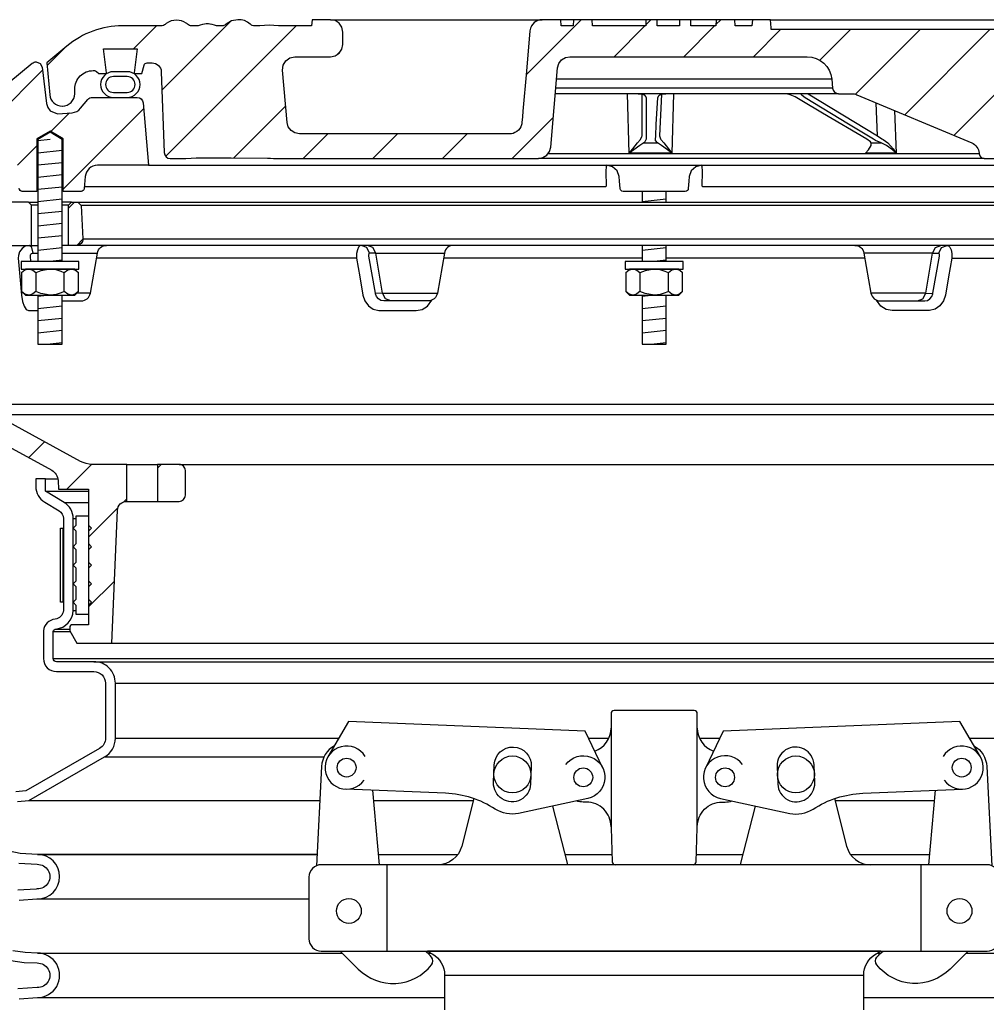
# Model space of a CAD drawing. Extents: x -285 to 5863, y 308 to 3178.
# Tile 184 of 256: x 147 to 157, y 1432 to 1442. Entities that reach past the tile are written whole.
import ezdxf

# ---------------------------------------------------------------- set-up
doc = ezdxf.new("R2010")
doc.units = 0
doc.header["$MEASUREMENT"] = 0
for name, color, linetype in [('ADAPTOR', 3, 'CONTINUOUS'), ('FILL-CAP', 1, 'CONTINUOUS'), ('MULTI-PORT-SPILL-BUCKET', 1, 'CONTINUOUS'), ('MULTI-PORT-SPILL-BUCKET-HATCH', 7, 'CONTINUOUS'), ('MULTI-PORT-SPILL-BUCKET-MANHOLE', 2, 'CONTINUOUS'), ('MULTI-PORT-SPILL-BUCKET-MANHOLE-HATCH', 7, 'CONTINUOUS'), ('MULTI-PORT-SPILL-BUCKET-SHROUD', 1, 'CONTINUOUS')]:
    doc.layers.add(name, color=color, linetype=linetype)
pattern_1 = [(45, (-7820.6095, 263.62307), (-0.35355339, 0.35355339), [])]

msp = doc.modelspace()

# ---------------------------------------------------------------- hatches: boundary and pattern name
at = {"layer": 'MULTI-PORT-SPILL-BUCKET-HATCH', "linetype": 'Continuous'}
h = msp.add_hatch(dxfattribs=at)
h.set_pattern_fill('LINE', color=256, scale=4, angle=45, style=0)
h.set_pattern_definition([(45, (-7684.807, 235.12833), (-0.35355339, 0.35355339), [])])
edge = h.paths.add_edge_path(flags=17)
edge.add_line((147.2179, 1439.77263), (147.2179, 1440.17888))
edge.add_line((147.2179, 1440.17888), (147.24915, 1440.21013))
edge.add_line((147.24915, 1440.21013), (147.31165, 1440.21013))
edge.add_line((147.31165, 1440.21013), (147.34463, 1440.17716))
edge.add_line((147.34463, 1440.17716), (147.36238, 1439.83841))
edge.add_arc((147.29997, 1439.83514), 0.0625, -89.997947, 3.00213, ccw=False)
edge.add_line((147.29997, 1439.77263), (147.2179, 1439.77263))
edge = h.paths.add_edge_path()
edge.add_line((148.33985, 1437.55388), (148.12137, 1437.55388))
edge.add_line((148.12137, 1437.55388), (148.12137, 1437.17888))
edge.add_line((148.12137, 1437.17888), (148.33985, 1437.17888))
edge.add_arc((148.33985, 1437.24138), 0.0625, 270, 360)
edge.add_line((148.40235, 1437.24138), (148.40235, 1437.49138))
edge.add_arc((148.33985, 1437.49138), 0.0625, 360, 450)
edge = h.paths.add_edge_path()
edge.add_arc((146.47477, 1439.64763), 0.125, 90, 182, ccw=False)
edge.add_line((146.47477, 1439.77263), (146.8429, 1439.77263))
edge.add_line((146.8429, 1439.77263), (146.8429, 1440.17888))
edge.add_line((146.8429, 1440.17888), (146.81165, 1440.21013))
edge.add_line((146.81165, 1440.21013), (146.4721, 1440.21013))
edge.add_arc((146.4721, 1440.19514), 0.015, 89.988796, 191.010479)
edge.add_line((146.45738, 1440.19227), (146.47855, 1440.08335))
edge.add_arc((146.44787, 1440.07739), 0.03125, -90.001442, 10.998303, ccw=False)
edge.add_line((146.44787, 1440.04614), (146.25593, 1440.04614))
edge.add_arc((146.25593, 1440.07739), 0.03125, 169.000573, 270.000319, ccw=False)
edge.add_line((146.22526, 1440.08335), (146.24643, 1440.19228))
edge.add_arc((146.23133, 1440.19482), 0.01532, 350.426599, 451.426344)
edge.add_line((146.23095, 1440.21013), (146.06014, 1440.21013))
edge.add_line((146.06014, 1440.21013), (146.03204, 1440.17893))
edge.add_line((146.03204, 1440.17893), (146.0549, 1439.74278))
edge.add_arc((146.30457, 1439.75587), 0.25001, 182.999594, 197.899614)
edge.add_line((146.06666, 1439.67902), (146.12662, 1439.49336))
edge.add_arc((145.88873, 1439.41652), 0.25, 1.999905, 17.899997, ccw=False)
edge.add_line((146.13857, 1439.42524), (146.15481, 1438.96013))
edge.add_line((146.15481, 1438.96013), (146.20536, 1438.96013))
edge.add_line((146.20536, 1438.96013), (146.20536, 1438.02969))
edge.add_line((146.20536, 1438.02969), (146.23281, 1437.9367))
edge.add_line((146.23281, 1437.9367), (147.04711, 1437.49356))
edge.add_arc((146.98736, 1437.38377), 0.125, 2.999956, 61.445298, ccw=False)
edge.add_line((147.11219, 1437.39031), (147.11672, 1437.30388))
edge.add_line((147.11672, 1437.30388), (147.4204, 1437.30388))
edge.add_line((147.4204, 1437.30388), (147.4204, 1435.92888))
edge.add_line((147.4204, 1435.92888), (147.26165, 1435.92888))
edge.add_arc((147.26165, 1435.89763), 0.03125, 90, 180)
edge.add_line((147.2304, 1435.89763), (147.2304, 1435.86638))
edge.add_line((147.2304, 1435.86638), (147.30257, 1435.74138))
edge.add_line((147.30257, 1435.74138), (147.6554, 1435.74138))
edge.add_line((147.6554, 1435.74138), (147.71425, 1437.08922))
edge.add_arc((147.80791, 1437.08513), 0.09375, 90, 177.500009, ccw=False)
edge.add_line((147.80791, 1437.17888), (147.80791, 1437.55388))
edge.add_line((147.80791, 1437.55388), (147.45751, 1437.55388))
edge.add_arc((147.45751, 1437.80388), 0.25, 241.444909, 269.999756, ccw=False)
edge.add_line((147.33801, 1437.58429), (146.46668, 1438.05847))
edge.add_arc((146.52643, 1438.16827), 0.125, 182.000071, 241.445207, ccw=False)
edge.add_line((146.4015, 1438.1639), (146.34984, 1439.64327))
h = msp.add_hatch(dxfattribs=at)
h.set_pattern_fill('LINE', color=256, scale=4, angle=45, style=0)
h.set_pattern_definition(pattern_1)
edge = h.paths.add_edge_path()
edge.add_line((147.2179, 1439.77263), (147.2179, 1440.17888))
edge.add_line((147.2179, 1440.17888), (147.24915, 1440.21013))
edge.add_line((147.24915, 1440.21013), (147.31165, 1440.21013))
edge.add_line((147.31165, 1440.21013), (147.34463, 1440.17716))
edge.add_line((147.34463, 1440.17716), (147.36238, 1439.83841))
edge.add_arc((147.29997, 1439.83514), 0.0625, -89.997947, 3.00213, ccw=False)
edge.add_line((147.29997, 1439.77263), (147.2179, 1439.77263))
at = {"layer": 'MULTI-PORT-SPILL-BUCKET-MANHOLE-HATCH', "linetype": 'Continuous'}
h = msp.add_hatch(dxfattribs=at)
h.set_pattern_fill('LINE', color=256, scale=4, angle=45, style=0)
h.set_pattern_definition(pattern_1)
h.paths.add_polyline_path([(158.15224, 1441.53153, -0.4040269), (158.24593, 1441.62201), (158.29587, 1441.62201, -0.339462), (158.32605, 1441.59885), (158.34915, 1441.51263), (158.4179, 1441.51263), (158.42681, 1441.52154), (158.39721, 1441.76263), (158.7386, 1441.76263), (158.709, 1441.52154), (158.7179, 1441.51263), (158.78665, 1441.51263), (158.80875, 1441.53473, -0.1989124), (158.83085, 1441.54388), (158.8429, 1441.54388, -0.4142136), (159.0304, 1441.35638), (159.0304, 1441.30951, 0.4182417), (159.15712, 1441.18452, 0.3928366), (159.28336, 1441.29861), (159.31165, 1441.62201), (159.10871, 1441.7923, 0.1763305), (158.54628, 1441.99701), (158.16369, 1441.99701), (158.15932, 1442.05951), (157.97441, 1442.05951), (157.97157, 1442.01881), (157.96872, 1441.97811), (157.96807, 1441.96881), (157.96742, 1441.95951), (154.34302, 1441.95951), (154.34172, 1441.97811), (154.33887, 1442.01881), (154.33603, 1442.05951), (154.15085, 1442.05951), (154.14648, 1441.99701), (153.97669, 1441.99701), (153.97232, 1442.05951), (153.78481, 1442.05951), (153.78044, 1441.99701), (153.52649, 1441.99701), (153.52649, 1442.05951), (153.41052, 1442.05951), (153.41052, 1441.99701), (153.18633, 1441.99701), (153.18633, 1442.05951), (153.07036, 1442.05951), (153.07036, 1441.99701), (152.53037, 1441.99701), (152.52599, 1442.05951), (152.33848, 1442.05951), (152.33411, 1441.99701), (152.21238, 1441.99701), (152.20801, 1442.05951), (152.01728, 1442.05951), (151.99583, 1442.05701), (151.97561, 1442.05112), (151.95668, 1442.04189), (151.93954, 1442.02963), (151.92473, 1442.01466), (151.91263, 1441.99743), (151.90661, 1441.98572), (151.90186, 1441.97346), (151.89818, 1441.95959), (151.89611, 1441.9454), (151.86058, 1441.53927), (151.82504, 1441.13314), (151.81998, 1441.07525), (151.8142, 1441.00919), (151.81037, 1440.99321), (151.80277, 1440.97357), (151.792, 1440.95547), (151.77833, 1440.93945), (151.76218, 1440.92593), (151.74397, 1440.91534), (151.71661, 1440.90507), (151.69037, 1440.90326), (149.55838, 1440.90326), (149.51308, 1440.91176), (149.47393, 1440.9361), (149.44627, 1440.97298), (149.43385, 1441.01736), (149.38737, 1441.54861), (149.39353, 1441.59969), (149.41974, 1441.64396), (149.46156, 1441.67392), (149.5119, 1441.68451), (149.87395, 1441.68451), (149.92179, 1441.69403), (149.96235, 1441.72112), (149.98945, 1441.76168), (149.99896, 1441.80951), (149.99896, 1441.93451), (149.98945, 1441.98235), (149.96235, 1442.0229), (149.92179, 1442.05), (149.87395, 1442.05951), (149.68644, 1442.05951), (149.68207, 1441.99701), (149.34566, 1441.99701), (149.29924, 1442.00055), (149.25283, 1442.00421), (149.2055, 1442.00067), (149.15748, 1441.99701), (149.09518, 1441.99701), (149.07238, 1442.00306), (149.05855, 1442.01487), (149.03217, 1442.03548), (149.0021, 1442.05), (148.96952, 1442.05756), (148.93593, 1442.0595), (148.87066, 1442.04887), (148.81532, 1442.01518), (148.80608, 1442.00721), (148.7855, 1441.99754), (148.77083, 1441.99701), (148.74162, 1441.99701), (148.71924, 1441.99877), (148.69724, 1442.00324), (148.67546, 1442.00919), (148.65362, 1442.01487), (148.65211, 1442.01519), (148.6506, 1442.0155), (148.63822, 1442.01732), (148.62573, 1442.01792), (148.6117, 1442.01716), (148.59784, 1442.01487), (148.57599, 1442.00918), (148.55419, 1442.00323), (148.53215, 1441.99876), (148.50984, 1441.99701), (148.46035, 1441.99701), (148.43792, 1442.00364), (148.42315, 1442.01428), (148.42247, 1442.01487), (148.41586, 1442.02038), (148.40894, 1442.0255), (148.38706, 1442.03818), (148.36343, 1442.0472), (148.33795, 1442.05257), (148.31195, 1442.0543), (148.28445, 1442.05236), (148.25758, 1442.04633), (148.23196, 1442.03575), (148.20861, 1442.02082), (148.20497, 1442.0179), (148.19419, 1442.00868), (148.17167, 1441.99797), (148.15499, 1441.99701), (147.76453, 1441.99701, 0.176327), (147.20209, 1441.7923), (146.99915, 1441.62201), (147.02745, 1441.29861, 0.3928366), (147.15369, 1441.18452, 0.4182417), (147.2804, 1441.30951), (147.2804, 1441.35638, -0.4142136), (147.4679, 1441.54388), (147.47996, 1441.54388, -0.1989124), (147.50206, 1441.53473), (147.52415, 1441.51263), (147.5929, 1441.51263), (147.60181, 1441.52154), (147.57221, 1441.76263), (147.9136, 1441.76263), (147.884, 1441.52154), (147.8929, 1441.51263), (147.96165, 1441.51263), (147.98475, 1441.59885, -0.3394582), (148.01494, 1441.62201), (148.06487, 1441.62201, -0.4040263), (148.15856, 1441.53153), (148.18713, 1440.71358, 0.4040263), (148.24959, 1440.65326), (148.40822, 1440.65326), (148.45994, 1440.65711), (148.51166, 1440.6608), (148.86707, 1440.65885), (149.23397, 1440.65718), (149.26477, 1440.65624), (149.29549, 1440.65379), (149.30577, 1440.65326), (151.98182, 1440.65326), (152.02713, 1440.66176), (152.06627, 1440.6861), (152.09393, 1440.72298), (152.10635, 1440.76736), (152.17661, 1441.5704), (152.18903, 1441.6148), (152.21669, 1441.65167), (152.25583, 1441.67601), (152.30114, 1441.68451), (154.70601, 1441.68451, -0.3888787), (154.95506, 1441.4563), (154.96291, 1441.36656, 0.3888787), (155.02517, 1441.30951), (155.16148, 1441.30951, -0.0996827), (155.20986, 1441.29977), (156.3742, 1440.81104, -0.2784038), (156.45034, 1440.70667), (156.45102, 1440.6989, 0.3888787), (156.50083, 1440.65326), (158.06122, 1440.65326, 0.4040262), (158.12368, 1440.71358)])
h = msp.add_hatch(dxfattribs=at)
h.set_pattern_fill('LINE', color=256, scale=4, angle=45, style=0)
h.set_pattern_definition(pattern_1)
edge = h.paths.add_edge_path()
edge.add_line((147.97525, 1441.21558), (148.0304, 1440.58513))
edge.add_line((148.0304, 1440.58513), (147.51193, 1440.58513))
edge.add_arc((147.51193, 1440.46013), 0.125, 89.999957, 174.999901)
edge.add_line((147.38741, 1440.47103), (147.37665, 1440.34803))
edge.add_arc((147.34552, 1440.35076), 0.03125, 270, 355, ccw=False)
edge.add_line((147.34552, 1440.31951), (147.1641, 1440.31951))
edge.add_line((147.1641, 1440.31951), (147.1641, 1440.85076))
edge.add_line((147.1641, 1440.85076), (147.0304, 1440.9311))
edge.add_line((147.0304, 1440.9311), (146.8967, 1440.85076))
edge.add_line((146.8967, 1440.85076), (146.8967, 1440.31951))
edge.add_line((146.8967, 1440.31951), (146.74915, 1440.31951))
edge.add_arc((146.74915, 1440.35076), 0.03125, 180, 270, ccw=False)
edge.add_line((146.7179, 1440.35076), (146.7179, 1440.58513))
edge.add_line((146.7179, 1440.58513), (146.47286, 1440.58513))
edge.add_arc((146.47286, 1440.60076), 0.01562, 169.000254, 270, ccw=False)
edge.add_line((146.45752, 1440.60374), (146.47855, 1440.71192))
edge.add_arc((146.44787, 1440.71789), 0.03125, 348.999407, 449.999153)
edge.add_line((146.44787, 1440.74913), (146.25593, 1440.74913))
edge.add_arc((146.25593, 1440.71789), 0.03125, 89.998557, 190.998303)
edge.add_line((146.22526, 1440.71192), (146.24643, 1440.603))
edge.add_arc((146.2317, 1440.60014), 0.01501, -89.975776, 10.991064, ccw=False)
edge.add_line((146.23171, 1440.58513), (146.06165, 1440.58513))
edge.add_arc((146.06165, 1440.61638), 0.03125, 180, 270, ccw=False)
edge.add_line((146.0304, 1440.61638), (146.0304, 1440.96013))
edge.add_line((146.0304, 1440.96013), (146.05872, 1440.96544))
edge.add_line((146.05872, 1440.96544), (146.84969, 1441.61755))
edge.add_arc((146.88936, 1441.56925), 0.0625, 90, 129.399472, ccw=False)
edge.add_line((146.88936, 1441.63175), (146.93014, 1441.61642))
edge.add_line((146.93014, 1441.61642), (146.95091, 1441.57795))
edge.add_line((146.95091, 1441.57795), (146.99619, 1441.21099))
edge.add_line((146.99619, 1441.21099), (147.00811, 1441.17085))
edge.add_line((147.00811, 1441.17085), (147.0332, 1441.13698))
edge.add_line((147.0332, 1441.13698), (147.10541, 1441.10419))
edge.add_line((147.10541, 1441.10419), (147.25452, 1441.11724))
edge.add_arc((147.24362, 1441.24177), 0.125, 274.999649, 319.999859)
edge.add_line((147.33938, 1441.16141), (147.41397, 1441.25031))
edge.add_arc((147.46185, 1441.21014), 0.0625, 89.998431, 139.998976, ccw=False)
edge.add_line((147.46185, 1441.27263), (147.91298, 1441.27263))
edge.add_arc((147.91298, 1441.21013), 0.0625, 5, 90, ccw=False)

# ---------------------------------------------------------------- linework, layer by layer
at = {"layer": 'ADAPTOR', "color": 7}
msp.add_line((151.0304, 1432.37779), (155.2804, 1432.37779), dxfattribs=at)
at = {"layer": 'ADAPTOR', "linetype": 'Continuous'}
for points in [[(155.4527, 1432.62173), (150.8581, 1432.62173), (150.90581, 1432.59406, -0.2674418), (151.0304, 1432.37779), (151.0304, 1432.02555, -0.2679258)], [(155.2804, 1432.02555), (155.2804, 1432.37779, -0.2674418), (155.40499, 1432.59406), (155.4527, 1432.62173)]]:
    msp.add_lwpolyline(points, format="xyb", dxfattribs=at)
at = {"layer": 'FILL-CAP', "linetype": 'Continuous'}
for p, q in [((150.37035, 1433.49673), (150.30447, 1434.25085)), ((155.94046, 1433.49673), (156.00634, 1434.25085)), ((152.7179, 1433.88223), (152.7179, 1433.87173))]:
    msp.add_line(p, q, dxfattribs=at)
at = {"layer": 'FILL-CAP', "color": 2, "linetype": 'Continuous'}
for p, q in [((152.27994, 1433.49749), (152.12721, 1434.09166)), ((154.03087, 1433.49749), (154.1836, 1434.09166)), ((150.4479, 1432.62173), (150.4479, 1433.49673)), ((155.8629, 1432.62173), (155.8629, 1433.49673))]:
    msp.add_line(p, q, dxfattribs=at)
at = {"layer": 'FILL-CAP', "linetype": 'Continuous'}
for points in [[(153.54963, 1433.49673, 0.4040262), (153.58086, 1433.52689), (153.5929, 1433.87173), (153.5929, 1433.88223), (153.5929, 1435.02798, 0.4142136), (153.56165, 1435.05923), (152.74915, 1435.05923, 0.4142136), (152.7179, 1435.02798), (152.7179, 1433.87173), (152.72995, 1433.52689, 0.4040262), (152.76118, 1433.49673)], [(149.91365, 1434.7028, 0.2587825), (149.78363, 1434.49308), (149.73268, 1433.48726)], [(156.39715, 1434.7028, -0.2587825), (156.52717, 1434.49308), (156.57812, 1433.48726)], [(152.26128, 1434.51256, -1.4449902), (152.48298, 1434.16844), (151.78056, 1434.01685, -0.1997077), (151.54483, 1434.06015, 0.1345238), (151.04125, 1434.22061), (150.02863, 1434.26218)], [(154.04953, 1434.51256, 1.4449902), (153.82783, 1434.16844), (154.53024, 1434.01685, 0.1997077), (154.76598, 1434.06015, -0.1345238), (155.26956, 1434.22061), (156.28218, 1434.26218)]]:
    msp.add_lwpolyline(points, format="xyb", dxfattribs=at)
for points in [[(152.63432, 1434.47633), (152.45605, 1434.85062), (150.05682, 1434.9491), (149.84848, 1434.59067)], [(156.46233, 1434.59067), (156.25398, 1434.9491), (153.85475, 1434.85062), (153.67648, 1434.47633)]]:
    msp.add_lwpolyline(points, dxfattribs=at)
for points in [[(151.53478, 1434.50937, -1), (151.90947, 1434.49399), (151.90209, 1434.31414, -1.0000002), (151.5274, 1434.32952)], [(154.77602, 1434.50937, 1), (154.40134, 1434.49399), (154.40872, 1434.31414, 1.0000002), (154.7834, 1434.32952)], [(156.5304, 1432.62173, 0.4142136), (156.6554, 1432.74673), (156.6554, 1433.37173, 0.4142136), (156.5304, 1433.49673), (149.7804, 1433.49673, 0.4142136), (149.6554, 1433.37173), (149.6554, 1432.74673, 0.4142136), (149.7804, 1432.62173)]]:
    msp.add_lwpolyline(points, format="xyb", close=True, dxfattribs=at)
at = {"layer": 'FILL-CAP', "color": 2, "linetype": 'Continuous'}
for points in [[(151.32778, 1434.16629), (151.20394, 1433.68449, -0.3422998), (150.96181, 1433.49673)], [(152.7179, 1433.88223, 0.4142136), (152.4679, 1434.13223), (152.4369, 1434.13223, -0.0828247), (152.36464, 1434.1429)], [(153.5929, 1433.88223, -0.4142136), (153.8429, 1434.13223), (153.8739, 1434.13223, 0.0828247), (153.94616, 1434.1429)], [(154.98302, 1434.16629), (155.10687, 1433.68449, 0.3422998), (155.349, 1433.49673)], [(149.97257, 1432.62173), (150.15543, 1432.43961, 0.4464004), (150.8987, 1432.48153, 0.3610739), (150.89724, 1432.56137, 0.0432997), (150.83537, 1432.62173)], [(156.33823, 1432.62173), (156.15538, 1432.43961, -0.4464004), (155.41211, 1432.48153, -0.3610739), (155.41357, 1432.56137, -0.0432997), (155.47544, 1432.62173)]]:
    msp.add_lwpolyline(points, format="xyb", dxfattribs=at)
at = {"layer": 'FILL-CAP', "color": 1, "linetype": 'Continuous'}
for centre, radius in [((150.0376, 1434.48074), 0.0955), ((151.71844, 1434.41175), 0.1875), ((154.59237, 1434.41175), 0.1875), ((156.27321, 1434.48074), 0.0955), ((152.4369, 1434.38223), 0.0955), ((153.8739, 1434.38223), 0.096), ((150.0599, 1433.02873), 0.126), ((156.2509, 1433.02873), 0.126)]:
    msp.add_circle(centre, radius, dxfattribs=at)
at = {"layer": 'FILL-CAP', "color": 2, "linetype": 'Continuous'}
for centre, start, end in [((152.4679, 1434.88223), 289.892293, 0), ((153.8429, 1434.88223), 180, 250.107707)]:
    msp.add_arc(centre, 0.25, start, end, dxfattribs=at)
at = {"layer": 'FILL-CAP', "linetype": 'Continuous'}
for centre, start, end in [((150.03767, 1434.48074), 31.207476, 324.090131), ((156.27313, 1434.48074), 215.909869, 148.792524)]:
    msp.add_arc(centre, 0.2188, start, end, dxfattribs=at)
at = {"layer": 'MULTI-PORT-SPILL-BUCKET', "color": 7, "linetype": 'Continuous'}
for p, q in [((146.81165, 1440.21013), (146.9072, 1440.21013)), ((147.24915, 1440.21013), (147.1536, 1440.21013)), ((147.31165, 1440.21013), (158.99915, 1440.21013)), ((146.9072, 1440.17888), (146.8429, 1440.17888)), ((147.2179, 1440.17888), (147.1536, 1440.17888)), ((158.96618, 1440.17716), (147.34463, 1440.17716)), ((147.36238, 1439.83841), (158.94842, 1439.83841)), ((146.82394, 1439.77263), (146.87851, 1439.77263)), ((146.82394, 1439.77263), (146.9072, 1439.77263)), ((146.85927, 1439.69516), (146.9072, 1439.69516)), ((159.1572, 1439.77263), (147.1536, 1439.77263)), ((147.1536, 1439.69516), (147.51153, 1439.69516)), ((150.33413, 1439.69516), (150.2709, 1439.69516)), ((150.33413, 1439.69516), (151.0293, 1439.69516)), ((155.97668, 1439.69516), (155.28151, 1439.69516)), ((155.97668, 1439.69516), (156.0399, 1439.69516)), ((150.13719, 1439.64327), (147.50238, 1439.64327)), ((153.0322, 1439.64327), (151.02015, 1439.64327)), ((155.29066, 1439.64327), (153.2786, 1439.64327)), ((156.17361, 1439.64327), (158.80843, 1439.64327)), ((147.43966, 1439.2876), (147.30137, 1439.28761)), ((150.40052, 1439.28761), (150.32907, 1439.28541)), ((150.40052, 1439.28761), (150.95744, 1439.2876)), ((155.91029, 1439.28761), (155.35337, 1439.2876)), ((155.91029, 1439.28761), (155.98174, 1439.28541)), ((146.4015, 1438.1639), (159.9093, 1438.1639)), ((146.46668, 1438.05847), (159.84413, 1438.05847)), ((147.80791, 1437.55388), (148.12137, 1437.55388)), ((148.33985, 1437.55388), (157.97096, 1437.55388)), ((147.80791, 1437.17888), (148.12137, 1437.17888)), ((147.6554, 1435.74138), (158.6554, 1435.74138))]:
    msp.add_line(p, q, dxfattribs=at)
at = {"layer": 'MULTI-PORT-SPILL-BUCKET', "color": 2, "linetype": 'Continuous'}
for p, q in [((146.88606, 1439.49346), (146.88606, 1439.30531)), ((147.17474, 1439.30531), (147.17474, 1439.49346)), ((153.01106, 1439.49346), (153.01106, 1439.30531)), ((153.29974, 1439.30531), (153.29974, 1439.49346))]:
    msp.add_line(p, q, dxfattribs=at)
for points in [[(147.1536, 1439.61014), (147.1536, 1440.84482), (147.0304, 1440.91885), (146.9072, 1440.84482), (146.9072, 1439.61014)], [(153.0322, 1440.31951), (153.0322, 1440.21013)], [(153.2786, 1440.21013), (153.2786, 1440.31951)], [(153.0322, 1439.77263), (153.0322, 1439.61014)], [(153.2786, 1439.61014), (153.2786, 1439.77263)], [(147.31908, 1439.49346), (147.28899, 1439.51835), (147.25597, 1439.53213), (147.24691, 1439.53213), (147.24691, 1439.53213), (147.2094, 1439.52112), (147.17474, 1439.49346), (147.14234, 1439.50822), (147.0919, 1439.52468), (147.03774, 1439.53203), (147.0304, 1439.53213), (146.93739, 1439.5154), (146.88606, 1439.49346), (146.85598, 1439.51835), (146.82296, 1439.53213), (146.81389, 1439.53213), (146.77638, 1439.52112), (146.74173, 1439.49346)], [(153.44408, 1439.49346), (153.41399, 1439.51835), (153.38097, 1439.53213), (153.37191, 1439.53213), (153.37191, 1439.53213), (153.3344, 1439.52112), (153.29974, 1439.49346), (153.26734, 1439.50822), (153.2169, 1439.52468), (153.16274, 1439.53203), (153.1554, 1439.53213), (153.06239, 1439.5154), (153.01106, 1439.49346), (152.98098, 1439.51835), (152.94796, 1439.53213), (152.9389, 1439.53213), (152.90138, 1439.52112), (152.86673, 1439.49346)], [(147.31908, 1439.30531), (147.28899, 1439.28043), (147.25597, 1439.26664), (147.24691, 1439.26664), (147.24691, 1439.26664), (147.2094, 1439.27765), (147.17474, 1439.30531), (147.14234, 1439.29055), (147.0919, 1439.27409), (147.03774, 1439.26674), (147.0304, 1439.26664), (146.93739, 1439.28338), (146.88606, 1439.30531), (146.85598, 1439.28043), (146.82296, 1439.26664), (146.81389, 1439.26664), (146.77638, 1439.27765), (146.74173, 1439.30531)], [(153.44408, 1439.30531), (153.41399, 1439.28043), (153.38097, 1439.26664), (153.37191, 1439.26664), (153.37191, 1439.26664), (153.3344, 1439.27765), (153.29974, 1439.30531), (153.26734, 1439.29055), (153.2169, 1439.27409), (153.16274, 1439.26674), (153.1554, 1439.26664), (153.06239, 1439.28338), (153.01106, 1439.30531), (152.98098, 1439.28043), (152.94796, 1439.26664), (152.9389, 1439.26664), (152.90138, 1439.27765), (152.86673, 1439.30531)], [(146.9072, 1439.26664), (146.9072, 1438.77276), (147.1536, 1438.77276), (147.1536, 1439.26664)], [(153.0322, 1439.26664), (153.0322, 1438.77276), (153.2786, 1438.77276), (153.2786, 1439.26664)]]:
    msp.add_lwpolyline(points, dxfattribs=at)
at = {"layer": 'MULTI-PORT-SPILL-BUCKET', "linetype": 'Continuous'}
for points in [[(146.47477, 1439.77263), (146.8429, 1439.77263), (146.8429, 1440.17888), (146.81165, 1440.21013), (146.4721, 1440.21013, 0.4717463)], [(147.2179, 1439.77263), (147.2179, 1440.17888), (147.24915, 1440.21013), (147.31165, 1440.21013), (147.34463, 1440.17716), (147.36238, 1439.83841, -0.4296343), (147.29997, 1439.77263), (147.2179, 1439.77263)], [(146.23281, 1437.9367), (147.04711, 1437.49356, -0.2606918), (147.11219, 1437.39031), (147.11672, 1437.30388), (147.4204, 1437.30388), (147.4204, 1435.92888), (147.26165, 1435.92888, 0.4142136), (147.2304, 1435.89763), (147.2304, 1435.86638), (147.30257, 1435.74138), (147.6554, 1435.74138), (147.71425, 1437.08922, -0.4014907), (147.80791, 1437.17888), (147.80791, 1437.17888), (147.80791, 1437.55388), (147.45751, 1437.55388, -0.1252428), (147.33801, 1437.58429), (146.46668, 1438.05847, -0.265356)]]:
    msp.add_lwpolyline(points, format="xyb", dxfattribs=at)
at = {"layer": 'MULTI-PORT-SPILL-BUCKET', "color": 7, "linetype": 'Continuous'}
for points in [[(146.83687, 1439.61013), (146.83218, 1439.66283), (146.83292, 1439.67339), (146.83694, 1439.68285), (146.84379, 1439.69012), (146.85264, 1439.69432), (146.85927, 1439.69516), (146.847, 1439.7507), (146.82394, 1439.77263), (146.77991, 1439.76352), (146.7466, 1439.7415), (146.72218, 1439.70889), (146.70943, 1439.66934), (146.70808, 1439.64327), (146.72471, 1439.45875), (146.74204, 1439.26806), (146.75234, 1439.20324), (146.76817, 1439.15521), (146.78853, 1439.12392), (146.81121, 1439.11311), (146.82175, 1439.11311), (146.9072, 1439.11311)], [(150.48582, 1439.21013), (150.43014, 1439.23207), (150.40052, 1439.28761), (150.33413, 1439.69516), (150.3045, 1439.7507), (150.24883, 1439.77263)], [(155.82499, 1439.21013), (155.88066, 1439.23207), (155.91029, 1439.28761), (155.97668, 1439.69516), (156.0063, 1439.7507), (156.06198, 1439.77263)]]:
    msp.add_lwpolyline(points, dxfattribs=at)
for points in [[(147.1536, 1439.21013), (147.34734, 1439.21013, 0.3639702), (147.43966, 1439.2876), (147.51153, 1439.69516, -0.3639702), (147.60385, 1439.77263)], [(151.12163, 1439.77263, 0.3639702), (151.0293, 1439.69516), (150.95744, 1439.2876, -0.3639702), (150.86511, 1439.21013), (150.41294, 1439.21013), (150.38492, 1439.21543), (150.35995, 1439.23071), (150.34081, 1439.25424), (150.32952, 1439.28321), (150.32862, 1439.28761), (150.26404, 1439.66283), (150.26306, 1439.67083), (150.26307, 1439.68062), (150.26453, 1439.6884), (150.26722, 1439.69341), (150.2709, 1439.69516), (150.24128, 1439.7507), (150.1856, 1439.77263), (150.1746, 1439.76993), (150.15846, 1439.75444), (150.14595, 1439.72689), (150.1385, 1439.69038), (150.13719, 1439.64327), (150.1704, 1439.45258), (150.2026, 1439.26806), (150.22251, 1439.20927), (150.25877, 1439.16078), (150.30776, 1439.12754), (150.36468, 1439.11342), (150.37455, 1439.11311), (150.55811, 1439.11311), (150.74393, 1439.11311), (150.80337, 1439.12392), (150.85603, 1439.15521), (150.90029, 1439.21728)], [(155.18918, 1439.77263, -0.3639702), (155.28151, 1439.69516), (155.35337, 1439.2876, 0.3639702), (155.4457, 1439.21013), (155.89787, 1439.21013), (155.92589, 1439.21543), (155.95085, 1439.23071), (155.97, 1439.25424), (155.98129, 1439.28321), (155.98218, 1439.28761), (156.04676, 1439.66283), (156.04774, 1439.67083), (156.04773, 1439.68062), (156.04628, 1439.6884), (156.04358, 1439.69341), (156.0399, 1439.69516), (156.06953, 1439.7507), (156.1252, 1439.77263), (156.13621, 1439.76993), (156.15235, 1439.75444), (156.16486, 1439.72689), (156.17231, 1439.69038), (156.17361, 1439.64327), (156.14041, 1439.45258), (156.10821, 1439.26806), (156.0883, 1439.20927), (156.05203, 1439.16078), (156.00305, 1439.12754), (155.94612, 1439.11342), (155.93626, 1439.11311), (155.75269, 1439.11311), (155.56687, 1439.11311), (155.50743, 1439.12392), (155.45478, 1439.15521), (155.41051, 1439.21728)]]:
    msp.add_lwpolyline(points, format="xyb", dxfattribs=at)
at = {"layer": 'MULTI-PORT-SPILL-BUCKET', "color": 2, "linetype": 'Continuous'}
for points in [[(146.7374, 1439.53213), (147.3234, 1439.53213), (147.3234, 1439.61014), (147.3234, 1439.61014), (146.7374, 1439.61014)], [(152.8624, 1439.53213), (153.4484, 1439.53213), (153.4484, 1439.61014), (153.4484, 1439.61014), (152.8624, 1439.61014)], [(146.7804, 1439.53213), (146.74173, 1439.49346), (146.74173, 1439.30531), (146.7804, 1439.26664), (147.2804, 1439.26664), (147.31908, 1439.30531), (147.31908, 1439.49346), (147.2804, 1439.53213)], [(152.9054, 1439.53213), (152.86673, 1439.49346), (152.86673, 1439.30531), (152.9054, 1439.26664), (153.4054, 1439.26664), (153.44408, 1439.30531), (153.44408, 1439.49346), (153.4054, 1439.53213)], [(147.2954, 1436.12514), (147.26415, 1436.15639), (147.2954, 1436.18764), (147.2954, 1436.31264), (147.26415, 1436.34389), (147.2954, 1436.37514), (147.2954, 1436.50014), (147.26415, 1436.53139), (147.2954, 1436.56264), (147.2954, 1436.68764), (147.26415, 1436.71889), (147.2954, 1436.75014), (147.2954, 1436.87514), (147.26415, 1436.90639), (147.2954, 1436.93764), (147.2954, 1437.03139), (147.4204, 1437.03139), (147.4204, 1436.93764), (147.45165, 1436.90639), (147.4204, 1436.87514), (147.4204, 1436.75014), (147.45165, 1436.71889), (147.4204, 1436.68764), (147.4204, 1436.56264), (147.45165, 1436.53139), (147.4204, 1436.50014), (147.4204, 1436.37514), (147.45165, 1436.34389), (147.4204, 1436.31264), (147.4204, 1436.18764), (147.45165, 1436.15639), (147.4204, 1436.12514), (147.4204, 1436.03139), (147.2954, 1436.03139)]]:
    msp.add_lwpolyline(points, close=True, dxfattribs=at)
at = {"layer": 'MULTI-PORT-SPILL-BUCKET', "linetype": 'Continuous'}
msp.add_lwpolyline([(148.33985, 1437.55388), (148.12137, 1437.55388), (148.12137, 1437.17888), (148.33985, 1437.17888, 0.4142136), (148.40235, 1437.24138), (148.40235, 1437.49138, 0.4142136)], format="xyb", close=True, dxfattribs=at)
at = {"layer": 'MULTI-PORT-SPILL-BUCKET-HATCH', "color": 7, "linetype": 'Continuous'}
for p, q in [((147.0304, 1440.84482), (146.9078, 1440.83204)), ((147.15301, 1440.73412), (146.9078, 1440.70858)), ((147.15301, 1440.61066), (146.9078, 1440.58511)), ((147.15301, 1440.48719), (146.9078, 1440.46164)), ((147.15301, 1440.36372), (146.9078, 1440.33817)), ((147.15301, 1440.24025), (146.9078, 1440.2147)), ((147.15301, 1440.11678), (146.9078, 1440.09124)), ((147.15301, 1439.99332), (146.9078, 1439.96777)), ((147.15301, 1439.86985), (146.9078, 1439.8443)), ((147.15301, 1439.74638), (146.9078, 1439.72083)), ((147.15301, 1439.62291), (147.0304, 1439.61014))]:
    msp.add_line(p, q, dxfattribs=at)
at = {"layer": 'MULTI-PORT-SPILL-BUCKET-HATCH', "linetype": 'Continuous'}
for p, q in [((153.27801, 1440.24025), (153.0328, 1440.2147)), ((153.27801, 1439.74638), (153.0328, 1439.72083)), ((153.27801, 1439.62291), (153.1554, 1439.61014))]:
    msp.add_line(p, q, dxfattribs=at)
at = {"layer": 'MULTI-PORT-SPILL-BUCKET-HATCH', "color": 7}
for p, q in [((147.0304, 1439.26664), (146.9078, 1439.25386)), ((147.15301, 1439.15594), (146.9078, 1439.13039)), ((147.15301, 1439.03247), (146.9078, 1439.00693)), ((147.15301, 1438.90901), (146.9078, 1438.88346)), ((147.15301, 1438.78554), (147.0304, 1438.77276))]:
    msp.add_line(p, q, dxfattribs=at)
at = {"layer": 'MULTI-PORT-SPILL-BUCKET-HATCH'}
for p, q in [((153.1554, 1439.26664), (153.0328, 1439.25386)), ((153.27801, 1439.15594), (153.0328, 1439.13039)), ((153.27801, 1439.03247), (153.0328, 1439.00693)), ((153.27801, 1438.90901), (153.0328, 1438.88346)), ((153.27801, 1438.78554), (153.1554, 1438.77276))]:
    msp.add_line(p, q, dxfattribs=at)
at = {"layer": 'MULTI-PORT-SPILL-BUCKET-MANHOLE', "color": 7, "linetype": 'Continuous'}
for p, q in [((149.87395, 1442.05951), (152.02065, 1442.05951)), ((152.33848, 1442.05951), (152.20801, 1442.05951)), ((153.07036, 1442.05951), (152.52599, 1442.05951)), ((153.41052, 1442.05951), (153.18633, 1442.05951)), ((153.78481, 1442.05951), (153.52649, 1442.05951)), ((154.15085, 1442.05951), (153.97232, 1442.05951)), ((154.33603, 1442.05951), (157.97434, 1442.05848)), ((154.95506, 1441.4563), (152.16663, 1441.4563)), ((155.02517, 1441.30951), (152.15378, 1441.30951)), ((154.96291, 1441.36656), (152.15878, 1441.36656)), ((155.41921, 1440.88332), (155.40451, 1441.21806)), ((155.59074, 1441.13989), (155.60935, 1440.70667)), ((155.35599, 1440.81103), (155.45531, 1440.81103)), ((156.45102, 1440.6989), (152.07587, 1440.6989)), ((156.50083, 1440.65326), (151.98183, 1440.65326)), ((148.0304, 1440.58513), (158.2804, 1440.58513))]:
    msp.add_line(p, q, dxfattribs=at)
at = {"layer": 'MULTI-PORT-SPILL-BUCKET-MANHOLE', "linetype": 'Continuous'}
for points in [[(152.01675, 1442.05945), (151.99583, 1442.05701), (151.97561, 1442.05112), (151.95668, 1442.04189), (151.93954, 1442.02963), (151.92473, 1442.01466), (151.91263, 1441.99743), (151.90661, 1441.98572), (151.90186, 1441.97346), (151.89818, 1441.95959), (151.89611, 1441.9454), (151.86058, 1441.53927), (151.82504, 1441.13314), (151.81998, 1441.07525), (151.81491, 1441.01736), (151.81324, 1441.00518), (151.81037, 1440.99321), (151.80277, 1440.97357), (151.792, 1440.95547), (151.77833, 1440.93945), (151.76218, 1440.92593), (151.74397, 1440.91534), (151.72425, 1440.90794), (151.70747, 1440.90444), (151.69037, 1440.90326), (149.55838, 1440.90326), (149.51308, 1440.91176), (149.47393, 1440.9361), (149.44627, 1440.97298), (149.43385, 1441.01736), (149.38737, 1441.54861), (149.39353, 1441.59969), (149.41974, 1441.64396), (149.46156, 1441.67392), (149.5119, 1441.68451), (149.87395, 1441.68451), (149.92179, 1441.69403), (149.96235, 1441.72112), (149.98945, 1441.76168), (149.99896, 1441.80951), (149.99896, 1441.93451), (149.98945, 1441.98235), (149.96235, 1442.0229), (149.92179, 1442.05), (149.87395, 1442.05951), (149.68644, 1442.05951), (149.68207, 1441.99701), (149.34566, 1441.99701), (149.29924, 1442.00055), (149.25283, 1442.00421), (149.2055, 1442.00067), (149.15748, 1441.99701), (149.10253, 1441.99701), (149.09702, 1441.99725), (149.09156, 1441.99797), (149.0813, 1442.0007), (149.07163, 1442.0051), (149.06477, 1442.00956), (149.05855, 1442.01487), (149.03217, 1442.03548), (149.0021, 1442.05), (148.96952, 1442.05756), (148.93593, 1442.0595), (148.87066, 1442.04887), (148.81481, 1442.01487), (148.81297, 1442.01315), (148.81106, 1442.0115), (148.80233, 1442.00545), (148.79272, 1442.00093), (148.78638, 1441.99896), (148.77986, 1441.99766), (148.77536, 1441.99717), (148.77083, 1441.99701), (148.74162, 1441.99701), (148.71924, 1441.99877), (148.69724, 1442.00324), (148.67546, 1442.00919), (148.65362, 1442.01487), (148.65211, 1442.01519), (148.6506, 1442.0155), (148.63822, 1442.01732), (148.62573, 1442.01792), (148.6117, 1442.01716), (148.59784, 1442.01487), (148.57599, 1442.00918), (148.55419, 1442.00323), (148.53215, 1441.99876), (148.50984, 1441.99701), (148.46965, 1441.99701), (148.4685, 1441.99702), (148.46735, 1441.99705), (148.45537, 1441.99848), (148.44379, 1442.00191), (148.43295, 1442.00722), (148.42315, 1442.01428), (148.42281, 1442.01457), (148.42247, 1442.01487), (148.41586, 1442.02038), (148.40894, 1442.0255), (148.38706, 1442.03818), (148.36343, 1442.0472), (148.33795, 1442.05257), (148.31195, 1442.0543), (148.28445, 1442.05236), (148.25758, 1442.04633), (148.23196, 1442.03575), (148.20861, 1442.02082), (148.20497, 1442.0179), (148.20142, 1442.01487), (148.19603, 1442.01057), (148.19025, 1442.00681), (148.17932, 1442.00161), (148.16768, 1441.99831), (148.16141, 1441.99738), (148.15508, 1441.99701), (148.15466, 1441.99701), (148.15425, 1441.99701), (147.76453, 1441.99701, 0.176327), (147.20209, 1441.7923), (146.99915, 1441.62201), (147.02745, 1441.29861, 0.3888787), (147.15197, 1441.18451), (147.1554, 1441.18451, 0.4142136), (147.2804, 1441.30951), (147.2804, 1441.35638, -0.4142136), (147.4679, 1441.54388), (147.47996, 1441.54388, -0.1989124), (147.50206, 1441.53473), (147.52415, 1441.51263), (147.5929, 1441.51263), (147.60181, 1441.52154), (147.57221, 1441.76263), (147.9136, 1441.76263), (147.884, 1441.52154), (147.8929, 1441.51263), (147.96165, 1441.51263), (147.98475, 1441.59885, -0.3394582), (148.01494, 1441.62201), (148.06487, 1441.62201, -0.4040263), (148.15856, 1441.53153), (148.18713, 1440.71358, 0.4040263), (148.24959, 1440.65326), (148.40822, 1440.65326), (148.45994, 1440.65711), (148.51166, 1440.6608), (148.86707, 1440.65885), (149.23397, 1440.65718), (149.26477, 1440.65624), (149.29549, 1440.65379), (149.30577, 1440.65326), (149.30577, 1440.65326), (151.98182, 1440.65326), (152.02713, 1440.66176), (152.06627, 1440.6861), (152.09393, 1440.72298), (152.10635, 1440.76736), (152.17661, 1441.5704), (152.18903, 1441.6148), (152.21669, 1441.65167), (152.25583, 1441.67601), (152.30114, 1441.68451), (154.70601, 1441.68451, -0.3888787), (154.95506, 1441.4563), (154.96291, 1441.36656, 0.3888787), (155.02517, 1441.30951), (155.16148, 1441.30951, -0.0996827), (155.20986, 1441.29977), (156.3742, 1440.81104, -0.2784038), (156.45034, 1440.70667), (156.45102, 1440.6989, 0.3888787), (156.50083, 1440.65326), (158.06122, 1440.65326, 0.4040262)], [(146.05872, 1440.96544), (146.84969, 1441.61755, -0.1736265), (146.88936, 1441.63175), (146.93014, 1441.61642), (146.95091, 1441.57795), (146.99619, 1441.21099), (147.00811, 1441.17085), (147.0332, 1441.13698), (147.10541, 1441.10419), (147.25452, 1441.11724, 0.1989133), (147.33938, 1441.16141), (147.41397, 1441.25031, -0.2216972), (147.46185, 1441.27263), (147.91298, 1441.27263, -0.3888787), (147.97525, 1441.21558)], [(147.97525, 1441.21558), (148.0304, 1440.58513), (147.51193, 1440.58513, 0.3888784), (147.38741, 1440.47103), (147.37665, 1440.34803, -0.3888787), (147.34552, 1440.31951), (147.1641, 1440.31951), (147.1641, 1440.85076), (147.0304, 1440.9311), (146.8967, 1440.85076), (146.8967, 1440.31951), (146.74915, 1440.31951, -0.4142136), (146.7179, 1440.35076)]]:
    msp.add_lwpolyline(points, format="xyb", dxfattribs=at)
msp.add_lwpolyline([(157.96742, 1441.95951), (154.34302, 1441.95951), (154.34237, 1441.96881), (154.34172, 1441.97811), (154.33887, 1442.01881), (154.33603, 1442.05951), (154.15085, 1442.05951), (154.14648, 1441.99701), (153.97669, 1441.99701), (153.97232, 1442.05951), (153.78481, 1442.05951), (153.78044, 1441.99701), (153.52649, 1441.99701), (153.52649, 1442.05951), (153.41052, 1442.05951), (153.41052, 1441.99701), (153.18633, 1441.99701), (153.18633, 1442.05951), (153.07036, 1442.05951), (153.07036, 1441.99701), (152.53037, 1441.99701), (152.52599, 1442.05951), (152.33848, 1442.05951), (152.33411, 1441.99701), (152.21238, 1441.99701), (152.20801, 1442.05951), (152.02065, 1442.05951)], dxfattribs=at)
at = {"layer": 'MULTI-PORT-SPILL-BUCKET-MANHOLE', "color": 7, "linetype": 'Continuous'}
for points in [[(147.8129, 1441.53264), (147.68356, 1441.53264), (147.6729, 1441.53264, 1), (147.6729, 1441.27264), (147.8129, 1441.27264, 1), (147.8129, 1441.53264)], [(158.93255, 1440.36638), (153.64676, 1440.36638), (153.64347, 1440.38281), (153.64191, 1440.42344), (153.64593, 1440.47103), (153.64435, 1440.52882), (153.64081, 1440.57016), (153.63614, 1440.58513), (153.57691, 1440.57016), (153.53188, 1440.52882), (153.51182, 1440.47103), (153.50783, 1440.42344), (153.50165, 1440.34803, -0.3888787), (153.47052, 1440.31951), (152.84029, 1440.31951, -0.3888787), (152.80916, 1440.34803), (152.80297, 1440.42344), (152.79898, 1440.47103), (152.77893, 1440.52882), (152.73389, 1440.57016), (152.67466, 1440.58513), (152.67, 1440.57016), (152.66646, 1440.52882), (152.66488, 1440.47103), (152.66889, 1440.42344), (152.66733, 1440.38281), (152.66404, 1440.36638), (147.37825, 1440.36638)]]:
    msp.add_lwpolyline(points, format="xyb", dxfattribs=at)
msp.add_lwpolyline([(147.6729, 1441.32264), (147.8129, 1441.32264, 1), (147.8129, 1441.48264), (147.6729, 1441.48264, 1)], format="xyb", close=True, dxfattribs=at)
for points in [[(153.35298, 1441.3095), (153.33582, 1440.70667), (152.90242, 1440.70667), (152.88645, 1441.30951)], [(152.99427, 1441.30943), (153.03496, 1441.30609), (153.05332, 1441.29977), (153.07133, 1441.27753), (153.07292, 1441.26823), (153.07289, 1441.23728), (153.07281, 1441.11349), (153.07268, 1440.84749), (153.06124, 1440.82094), (153.05042, 1440.81103), (153.01077, 1440.78552), (152.94865, 1440.74142), (152.90282, 1440.70699), (152.90242, 1440.70667), (152.90272, 1440.70708), (152.93738, 1440.7519), (152.98513, 1440.81065), (153.01561, 1440.84522), (153.03174, 1440.87592), (153.03228, 1440.88332), (153.03233, 1441.30631)], [(153.25389, 1440.81065), (153.30102, 1440.7519), (153.33582, 1440.70667), (153.28971, 1440.74142), (153.22818, 1440.78552), (153.18936, 1440.81103), (153.17034, 1440.83652), (153.16901, 1440.84749), (153.17063, 1440.87844), (153.17708, 1441.00225), (153.1909, 1441.26823), (153.20226, 1441.29133), (153.21217, 1441.29977), (153.2427, 1441.30787), (153.27226, 1441.30943)], [(153.23118, 1441.30481), (153.20906, 1440.88332), (153.2187, 1440.85217), (153.22426, 1440.84522), (153.25389, 1440.81065)], [(154.71689, 1441.30951), (155.41921, 1440.88332), (155.46453, 1440.85217), (155.47706, 1440.84522), (155.52562, 1440.81065), (155.57957, 1440.7519), (155.60912, 1440.70708), (155.29951, 1440.70667), (155.32871, 1440.74142), (155.35421, 1440.78552), (155.35599, 1440.81103), (155.34718, 1440.82094), (155.31076, 1440.84749), (154.86255, 1441.11349), (154.65395, 1441.23728), (154.6018, 1441.26823), (154.58495, 1441.27753), (154.53415, 1441.29977), (154.49196, 1441.30951)], [(155.60912, 1440.70708), (155.60935, 1440.70667), (155.60906, 1440.70699), (155.57254, 1440.74142), (155.50964, 1440.78552), (155.45531, 1440.81103), (155.39905, 1440.83652), (155.37963, 1440.84749), (155.32862, 1440.87844), (155.12459, 1441.00225), (154.68615, 1441.26823), (154.6551, 1441.29133), (154.64771, 1441.29977), (154.64878, 1441.30951)], [(153.05042, 1440.81103), (153.18936, 1440.81103)]]:
    msp.add_lwpolyline(points, dxfattribs=at)
at = {"layer": 'MULTI-PORT-SPILL-BUCKET-SHROUD', "color": 7, "linetype": 'Continuous'}
for p, q in [((146.9854, 1437.40639), (147.1103, 1437.40639)), ((146.9854, 1437.28107), (147.4204, 1437.28107)), ((147.17396, 1437.16858), (147.4204, 1437.16858)), ((147.2654, 1437.00402), (147.2954, 1437.00402)), ((147.16166, 1436.15639), (147.1604, 1436.15639)), ((147.16543, 1436.15639), (147.16166, 1436.15639)), ((147.2654, 1436.07228), (147.2954, 1436.07228)), ((147.06353, 1435.86046), (147.23382, 1435.86046)), ((147.09181, 1435.8853), (147.2304, 1435.8853)), ((147.06353, 1435.58546), (159.24728, 1435.58546)), ((147.47415, 1435.55421), (158.83665, 1435.55421)), ((147.6929, 1435.33546), (158.6179, 1435.33546)), ((147.6929, 1434.77832), (149.95756, 1434.77832)), ((152.49049, 1434.77832), (152.69529, 1434.77832)), ((153.61552, 1434.77832), (153.82032, 1434.77832)), ((156.35325, 1434.77832), (158.6179, 1434.77832)), ((147.58312, 1434.58864), (149.80736, 1434.58864)), ((146.8168, 1434.14842), (149.76617, 1434.14842)), ((150.31342, 1434.14842), (151.32319, 1434.14842)), ((154.98761, 1434.14842), (155.99739, 1434.14842)), ((146.90294, 1433.60108), (149.73845, 1433.60108)), ((149.73845, 1433.60108), (146.90294, 1433.60108)), ((150.36123, 1433.60108), (151.165, 1433.60108)), ((152.25331, 1433.60108), (152.72735, 1433.60108)), ((153.58345, 1433.60108), (154.0575, 1433.60108)), ((155.1458, 1433.60108), (155.94957, 1433.60108)), ((146.90294, 1433.15108), (149.6554, 1433.15108)), ((146.90294, 1432.60108), (149.9933, 1432.60108)), ((150.85901, 1432.60108), (150.89371, 1432.60108)), ((155.4171, 1432.60108), (155.4518, 1432.60108)), ((156.3175, 1432.60108), (159.40787, 1432.60108)), ((146.90293, 1432.15108), (151.0304, 1432.15108)), ((155.2804, 1432.15108), (159.40787, 1432.15108))]:
    msp.add_line(p, q, dxfattribs=at)
at = {"layer": 'MULTI-PORT-SPILL-BUCKET-SHROUD', "color": 1, "linetype": 'Continuous'}
for points in [[(146.69995, 1434.13633), (146.8168, 1434.14842), (147.58312, 1434.58864, 0.2685301), (147.6929, 1434.77832), (147.6929, 1435.33546, 0.4142136), (147.47415, 1435.55421), (147.09478, 1435.55421, -0.4142136), (147.06353, 1435.58546), (147.06353, 1435.86046, -0.3349508), (147.09181, 1435.8853, 0.3722619), (147.2654, 1436.07228), (147.2654, 1437.00402, 0.2641245), (147.17396, 1437.16858), (146.9854, 1437.28107), (146.9854, 1437.40639), (146.8854, 1437.40639), (146.8854, 1437.33076, 0.2641245), (146.97684, 1437.16974), (147.12226, 1437.08299, -0.2641245), (147.1654, 1437.00457), (147.1654, 1436.07438, -0.3652011), (147.08175, 1435.9848, 0.3585463), (146.96353, 1435.86714), (146.96353, 1435.58546, 0.4142136), (147.09478, 1435.45421), (147.47415, 1435.45421, -0.4142136), (147.5929, 1435.33546), (147.5929, 1434.77832, -0.2685301), (147.5333, 1434.67536), (146.78539, 1434.24571), (146.68488, 1434.23531)], [(146.71738, 1433.13891), (146.89699, 1433.15069), (146.90294, 1433.15108, 1), (146.90294, 1433.60108), (146.72649, 1433.61214), (146.55359, 1433.648)], [(146.71314, 1433.51278), (146.90027, 1433.50105, -1.0221357), (146.90014, 1433.25111), (146.89044, 1433.25048), (146.70326, 1433.23819)], [(146.71737, 1432.13891), (146.90293, 1432.15108, 1.0000002), (146.90294, 1432.60108), (146.77749, 1432.60652), (146.65359, 1432.62381)], [(146.63437, 1432.52552), (146.76839, 1432.50682), (146.90109, 1432.50107, -1.018771), (146.90014, 1432.25111), (146.70325, 1432.23819)]]:
    msp.add_lwpolyline(points, format="xyb", dxfattribs=at)
at = {"layer": 'MULTI-PORT-SPILL-BUCKET-SHROUD', "color": 7, "linetype": 'Continuous'}
msp.add_lwpolyline([(147.1604, 1436.90639), (147.1604, 1436.15639), (147.1354, 1436.15639), (147.1354, 1436.90639), (147.1604, 1436.90639), (147.16166, 1436.90639), (147.16543, 1436.90639)], dxfattribs=at)

doc.saveas('drawing.dxf')
